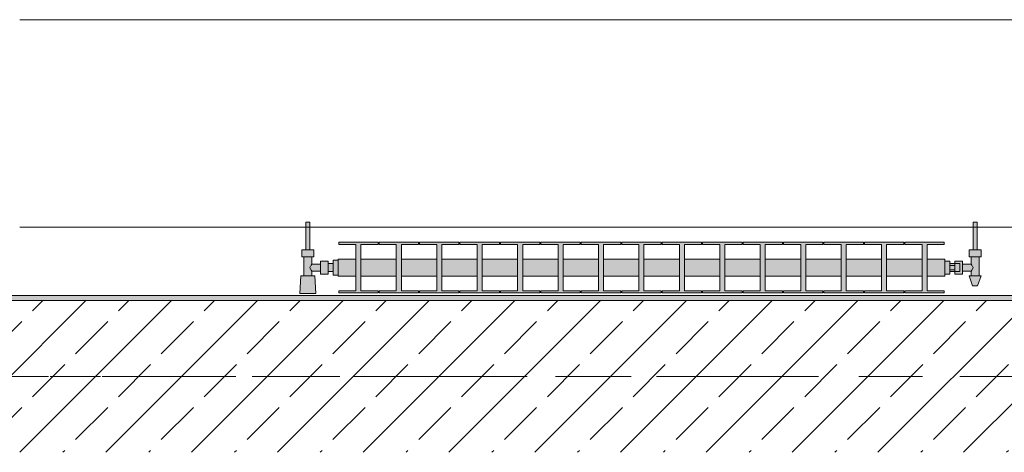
# Model space of a CAD drawing. Header units: metres. Extents: x -3.6 to 84.5, y -11 to 16.8.
# Tile 33 of 229: x 1.12 to 3.068, y 13 to 13.855. Entities that reach past the tile are written whole.
import ezdxf

# ---------------------------------------------------------------- set-up
doc = ezdxf.new("R2010")
doc.units = ezdxf.units.M
doc.header["$MEASUREMENT"] = 0
doc.linetypes.add('Achse', pattern=[0.2, 0.1, -0.05, 0, -0.05])
doc.linetypes.add('Strichlinie doppelt', pattern=[0.546806, 0.264583, -0.105833, 0.070556, -0.105833])
for name, color, linetype in [('451 - Universal.Achsen Raster', 7, 'Continuous'), ('604 - Struktur.Wand Aussen', 7, 'Continuous'), ('608 - Struktur.Träger', 7, 'Continuous'), ('801 - HKLSE.Heizung_ Klima_ Lüftung', 7, 'Continuous')]:
    doc.layers.add(name, color=color, linetype=linetype)

msp = doc.modelspace()

# ---------------------------------------------------------------- hatches: boundary and pattern name
at = {"layer": '608 - Struktur.Träger', "linetype": 'Continuous', "lineweight": 0, "true_color": 0x000000}
h = msp.add_hatch(dxfattribs=at)
h.set_pattern_fill('Gips_0001', color=18, style=0, pattern_type=2)
h.set_pattern_definition([(45, (0, 0), (-0.01767767, 0.01767767), [0, -0.025])])
h.paths.add_polyline_path([(0.69, 13.31), (0.69, 13.3), (3.97, 13.3), (3.97, 13.31)])
h = msp.add_hatch(dxfattribs=at)
h.set_pattern_fill('Beton__Stahlbeton_0001', color=18, style=0, pattern_type=2)
h.set_pattern_definition([(45, (0, 0), (-0.0848528, 0.0848528), []), (45, (-0.04243, 0.04243), (-0.0848528, 0.0848528), [0.09, -0.03])])
h.paths.add_polyline_path([(0.38, 13), (0.69, 13), (3.97, 13), (4.29, 13), (7.57, 13), (7.89, 13), (11.17, 13), (11.48, 13), (11.48, 13.3), (11.17, 13.3), (7.89, 13.3), (7.57, 13.3), (4.29, 13.3), (3.97, 13.3), (0.69, 13.3), (0.38, 13.3)])
at = {"layer": '801 - HKLSE.Heizung_ Klima_ Lüftung', "linetype": 'Continuous', "lineweight": 0, "true_color": 0x3a3a3a}
for points in [[(1.75, 13.3503), (1.75, 13.3797), (1.74, 13.3797), (1.74, 13.373), (1.73, 13.373), (1.73, 13.378), (1.715, 13.378), (1.715, 13.372), (1.698, 13.372), (1.698, 13.386), (1.702, 13.386), (1.702, 13.4), (1.694, 13.4), (1.694, 13.455), (1.686, 13.455), (1.686, 13.4), (1.678, 13.4), (1.678, 13.386), (1.682, 13.386), (1.682, 13.349), (1.676, 13.349), (1.674, 13.314), (1.706, 13.314), (1.704, 13.349), (1.698, 13.349), (1.698, 13.358), (1.715, 13.358), (1.715, 13.352), (1.73, 13.352), (1.73, 13.357), (1.74, 13.357), (1.74, 13.3503)], [(2.95, 13.352), (2.96, 13.352), (2.96, 13.357), (2.97, 13.357), (2.97, 13.352), (2.985, 13.352), (2.985, 13.358), (3.002, 13.358), (3.002, 13.349), (2.998, 13.349), (3.005, 13.329), (3.015, 13.329), (3.022, 13.349), (3.018, 13.349), (3.018, 13.386), (3.022, 13.386), (3.022, 13.4), (3.014, 13.4), (3.014, 13.455), (3.006, 13.455), (3.006, 13.4), (2.998, 13.4), (2.998, 13.386), (3.002, 13.386), (3.002, 13.372), (2.985, 13.372), (2.985, 13.378), (2.97, 13.378), (2.97, 13.373), (2.96, 13.373), (2.96, 13.378), (2.95, 13.378)], [(1.75, 13.3817), (1.75, 13.3483), (1.785, 13.3483), (1.785, 13.3192), (1.751, 13.3192), (1.751, 13.315), (1.829, 13.315), (1.829, 13.3192), (1.795, 13.3192), (1.795, 13.3483), (1.865, 13.3483), (1.865, 13.3192), (1.831, 13.3192), (1.831, 13.315), (1.909, 13.315), (1.909, 13.3192), (1.875, 13.3192), (1.875, 13.3483), (1.945, 13.3483), (1.945, 13.3192), (1.911, 13.3192), (1.911, 13.315), (1.989, 13.315), (1.989, 13.3192), (1.955, 13.3192), (1.955, 13.3483), (2.025, 13.3483), (2.025, 13.3192), (1.991, 13.3192), (1.991, 13.315), (2.069, 13.315), (2.069, 13.3192), (2.035, 13.3192), (2.035, 13.3483), (2.105, 13.3483), (2.105, 13.3192), (2.071, 13.3192), (2.071, 13.315), (2.149, 13.315), (2.149, 13.3192), (2.115, 13.3192), (2.115, 13.3483), (2.185, 13.3483), (2.185, 13.3192), (2.151, 13.3192), (2.151, 13.315), (2.229, 13.315), (2.229, 13.3192), (2.195, 13.3192), (2.195, 13.3483), (2.265, 13.3483), (2.265, 13.3192), (2.231, 13.3192), (2.231, 13.315), (2.309, 13.315), (2.309, 13.3192), (2.275, 13.3192), (2.275, 13.3483), (2.345, 13.3483), (2.345, 13.3192), (2.311, 13.3192), (2.311, 13.315), (2.389, 13.315), (2.389, 13.3192), (2.355, 13.3192), (2.355, 13.3483), (2.425, 13.3483), (2.425, 13.3192), (2.391, 13.3192), (2.391, 13.315), (2.469, 13.315), (2.469, 13.3192), (2.435, 13.3192), (2.435, 13.3483), (2.505, 13.3483), (2.505, 13.3192), (2.471, 13.3192), (2.471, 13.315), (2.549, 13.315), (2.549, 13.3192), (2.515, 13.3192), (2.515, 13.3483), (2.585, 13.3483), (2.585, 13.3192), (2.551, 13.3192), (2.551, 13.315), (2.629, 13.315), (2.629, 13.3192), (2.595, 13.3192), (2.595, 13.3483), (2.665, 13.3483), (2.665, 13.3192), (2.631, 13.3192), (2.631, 13.315), (2.709, 13.315), (2.709, 13.3192), (2.675, 13.3192), (2.675, 13.3483), (2.745, 13.3483), (2.745, 13.3192), (2.711, 13.3192), (2.711, 13.315), (2.789, 13.315), (2.789, 13.3192), (2.755, 13.3192), (2.755, 13.3483), (2.825, 13.3483), (2.825, 13.3192), (2.791, 13.3192), (2.791, 13.315), (2.869, 13.315), (2.869, 13.3192), (2.835, 13.3192), (2.835, 13.3483), (2.905, 13.3483), (2.905, 13.3192), (2.871, 13.3192), (2.871, 13.315), (2.949, 13.315), (2.949, 13.3192), (2.915, 13.3192), (2.915, 13.3483), (2.95, 13.3483), (2.95, 13.3817), (2.915, 13.3817), (2.915, 13.4108), (2.949, 13.4108), (2.949, 13.415), (2.871, 13.415), (2.871, 13.4108), (2.905, 13.4108), (2.905, 13.3817), (2.835, 13.3817), (2.835, 13.4108), (2.869, 13.4108), (2.869, 13.415), (2.791, 13.415), (2.791, 13.4108), (2.825, 13.4108), (2.825, 13.3817), (2.755, 13.3817), (2.755, 13.4108), (2.789, 13.4108), (2.789, 13.415), (2.711, 13.415), (2.711, 13.4108), (2.745, 13.4108), (2.745, 13.3817), (2.675, 13.3817), (2.675, 13.4108), (2.709, 13.4108), (2.709, 13.415), (2.631, 13.415), (2.631, 13.4108), (2.665, 13.4108), (2.665, 13.3817), (2.595, 13.3817), (2.595, 13.4108), (2.629, 13.4108), (2.629, 13.415), (2.551, 13.415), (2.551, 13.4108), (2.585, 13.4108), (2.585, 13.3817), (2.515, 13.3817), (2.515, 13.4108), (2.549, 13.4108), (2.549, 13.415), (2.471, 13.415), (2.471, 13.4108), (2.505, 13.4108), (2.505, 13.3817), (2.435, 13.3817), (2.435, 13.4108), (2.469, 13.4108), (2.469, 13.415), (2.391, 13.415), (2.391, 13.4108), (2.425, 13.4108), (2.425, 13.3817), (2.355, 13.3817), (2.355, 13.4108), (2.389, 13.4108), (2.389, 13.415), (2.311, 13.415), (2.311, 13.4108), (2.345, 13.4108), (2.345, 13.3817), (2.275, 13.3817), (2.275, 13.4108), (2.309, 13.4108), (2.309, 13.415), (2.231, 13.415), (2.231, 13.4108), (2.265, 13.4108), (2.265, 13.3817), (2.195, 13.3817), (2.195, 13.4108), (2.229, 13.4108), (2.229, 13.415), (2.151, 13.415), (2.151, 13.4108), (2.185, 13.4108), (2.185, 13.3817), (2.115, 13.3817), (2.115, 13.4108), (2.149, 13.4108), (2.149, 13.415), (2.071, 13.415), (2.071, 13.4108), (2.105, 13.4108), (2.105, 13.3817), (2.035, 13.3817), (2.035, 13.4108), (2.069, 13.4108), (2.069, 13.415), (1.991, 13.415), (1.991, 13.4108), (2.025, 13.4108), (2.025, 13.3817), (1.955, 13.3817), (1.955, 13.4108), (1.989, 13.4108), (1.989, 13.415), (1.911, 13.415), (1.911, 13.4108), (1.945, 13.4108), (1.945, 13.3817), (1.875, 13.3817), (1.875, 13.4108), (1.909, 13.4108), (1.909, 13.415), (1.831, 13.415), (1.831, 13.4108), (1.865, 13.4108), (1.865, 13.3817), (1.795, 13.3817), (1.795, 13.4108), (1.829, 13.4108), (1.829, 13.415), (1.751, 13.415), (1.751, 13.4108), (1.785, 13.4108), (1.785, 13.3817)]]:
    msp.add_hatch(color=250, dxfattribs=at).paths.add_polyline_path(points)

# ---------------------------------------------------------------- linework, layer by layer
at = {"layer": '451 - Universal.Achsen Raster', "color": 160, "linetype": 'Strichlinie doppelt', "lineweight": 9, "true_color": 0x3232ff}
msp.add_line((64.935, 13.15), (-3.175, 13.15), dxfattribs=at)
at = {"layer": '604 - Struktur.Wand Aussen', "color": 7, "linetype": 'Continuous', "lineweight": 13}
for p, q in [((3.52, 13.855), (1.12, 13.855)), ((1.12, 13.445), (3.52, 13.445))]:
    msp.add_line(p, q, dxfattribs=at)
at = {"layer": '608 - Struktur.Träger', "color": 7, "linetype": 'Continuous', "lineweight": 13}
for p, q in [((0.38, 13.31), (11.48, 13.31)), ((3.97, 13.3), (0.69, 13.3))]:
    msp.add_line(p, q, dxfattribs=at)
at = {"layer": '608 - Struktur.Träger', "color": 7, "linetype": 'Continuous', "lineweight": 5}
msp.add_line((3.97, 13.31), (0.69, 13.31), dxfattribs=at)
at = {"layer": '608 - Struktur.Träger', "color": 7, "linetype": 'Achse', "lineweight": 9}
msp.add_line((0.38, 13.15), (11.48, 13.15), dxfattribs=at)
at = {"layer": '801 - HKLSE.Heizung_ Klima_ Lüftung', "color": 7, "linetype": 'Continuous', "lineweight": 5, "true_color": 0xebebeb}
for p, q in [((1.6872, 13.455), (1.686, 13.455)), ((1.686, 13.455), (1.686, 13.4)), ((1.69, 13.455), (1.6872, 13.455)), ((1.6928, 13.455), (1.69, 13.455)), ((1.694, 13.455), (1.6928, 13.455)), ((1.694, 13.455), (1.694, 13.4)), ((3.006, 13.455), (3.0072, 13.455)), ((3.006, 13.455), (3.006, 13.4)), ((3.0072, 13.455), (3.01, 13.455)), ((3.01, 13.455), (3.0128, 13.455)), ((3.0128, 13.455), (3.014, 13.455)), ((3.014, 13.455), (3.014, 13.4)), ((1.751, 13.415), (1.751, 13.4108)), ((1.829, 13.415), (1.751, 13.415)), ((1.751, 13.415), (1.751, 13.4108)), ((1.751, 13.4108), (1.785, 13.4108)), ((1.785, 13.4108), (1.785, 13.3192)), ((1.795, 13.3192), (1.795, 13.4108)), ((1.795, 13.4108), (1.829, 13.4108)), ((1.829, 13.4108), (1.829, 13.415)), ((1.831, 13.415), (1.831, 13.4108)), ((1.909, 13.415), (1.831, 13.415)), ((1.831, 13.415), (1.831, 13.4108)), ((1.831, 13.4108), (1.865, 13.4108)), ((1.865, 13.4108), (1.865, 13.3192)), ((1.875, 13.3192), (1.875, 13.4108)), ((1.875, 13.4108), (1.909, 13.4108)), ((1.909, 13.4108), (1.909, 13.415)), ((1.909, 13.4108), (1.909, 13.415)), ((1.989, 13.415), (1.911, 13.415)), ((1.911, 13.415), (1.911, 13.4108)), ((1.911, 13.4108), (1.945, 13.4108)), ((1.945, 13.4108), (1.945, 13.3192)), ((1.955, 13.3192), (1.955, 13.4108)), ((1.955, 13.4108), (1.989, 13.4108)), ((1.989, 13.4108), (1.989, 13.415)), ((1.989, 13.4108), (1.989, 13.415)), ((2.069, 13.415), (1.991, 13.415)), ((1.991, 13.415), (1.991, 13.4108)), ((1.991, 13.4108), (2.025, 13.4108)), ((2.025, 13.4108), (2.025, 13.3192)), ((2.035, 13.3192), (2.035, 13.4108)), ((2.035, 13.4108), (2.069, 13.4108)), ((2.069, 13.4108), (2.069, 13.415)), ((2.071, 13.415), (2.071, 13.4108)), ((2.149, 13.415), (2.071, 13.415)), ((2.071, 13.415), (2.071, 13.4108)), ((2.071, 13.4108), (2.105, 13.4108)), ((2.105, 13.4108), (2.105, 13.3192)), ((2.115, 13.3192), (2.115, 13.4108)), ((2.115, 13.4108), (2.149, 13.4108)), ((2.149, 13.4108), (2.149, 13.415)), ((2.149, 13.4108), (2.149, 13.415)), ((2.229, 13.415), (2.151, 13.415)), ((2.151, 13.415), (2.151, 13.4108)), ((2.151, 13.4108), (2.185, 13.4108)), ((2.185, 13.4108), (2.185, 13.3192)), ((2.195, 13.3192), (2.195, 13.4108)), ((2.195, 13.4108), (2.229, 13.4108)), ((2.229, 13.4108), (2.229, 13.415)), ((2.231, 13.415), (2.231, 13.4108)), ((2.309, 13.415), (2.231, 13.415)), ((2.231, 13.415), (2.231, 13.4108)), ((2.231, 13.4108), (2.265, 13.4108)), ((2.265, 13.4108), (2.265, 13.3192)), ((2.275, 13.3192), (2.275, 13.4108)), ((2.275, 13.4108), (2.309, 13.4108)), ((2.309, 13.4108), (2.309, 13.415)), ((2.389, 13.415), (2.311, 13.415)), ((2.311, 13.415), (2.311, 13.4108)), ((2.311, 13.4108), (2.345, 13.4108)), ((2.345, 13.4108), (2.345, 13.3192)), ((2.355, 13.3192), (2.355, 13.4108)), ((2.355, 13.4108), (2.389, 13.4108)), ((2.389, 13.4108), (2.389, 13.415)), ((2.389, 13.4108), (2.389, 13.415)), ((2.469, 13.415), (2.391, 13.415)), ((2.391, 13.415), (2.391, 13.4108)), ((2.391, 13.4108), (2.425, 13.4108)), ((2.425, 13.4108), (2.425, 13.3192)), ((2.435, 13.3192), (2.435, 13.4108)), ((2.435, 13.4108), (2.469, 13.4108)), ((2.469, 13.4108), (2.469, 13.415)), ((2.469, 13.4108), (2.469, 13.415)), ((2.471, 13.415), (2.471, 13.4108)), ((2.549, 13.415), (2.471, 13.415)), ((2.471, 13.415), (2.471, 13.4108)), ((2.471, 13.4108), (2.505, 13.4108)), ((2.505, 13.4108), (2.505, 13.3192)), ((2.515, 13.3192), (2.515, 13.4108)), ((2.515, 13.4108), (2.549, 13.4108)), ((2.549, 13.4108), (2.549, 13.415)), ((2.629, 13.415), (2.551, 13.415)), ((2.551, 13.415), (2.551, 13.4108)), ((2.551, 13.4108), (2.585, 13.4108)), ((2.585, 13.4108), (2.585, 13.3192)), ((2.595, 13.3192), (2.595, 13.4108)), ((2.595, 13.4108), (2.629, 13.4108)), ((2.629, 13.4108), (2.629, 13.415)), ((2.709, 13.415), (2.631, 13.415)), ((2.631, 13.415), (2.631, 13.4108)), ((2.631, 13.4108), (2.665, 13.4108)), ((2.665, 13.4108), (2.665, 13.3192)), ((2.675, 13.3192), (2.675, 13.4108)), ((2.675, 13.4108), (2.709, 13.4108)), ((2.709, 13.4108), (2.709, 13.415)), ((2.709, 13.4108), (2.709, 13.415)), ((2.711, 13.415), (2.711, 13.4108)), ((2.789, 13.415), (2.711, 13.415)), ((2.711, 13.415), (2.711, 13.4108)), ((2.711, 13.4108), (2.745, 13.4108)), ((2.745, 13.4108), (2.745, 13.3192)), ((2.755, 13.3192), (2.755, 13.4108)), ((2.755, 13.4108), (2.789, 13.4108)), ((2.789, 13.4108), (2.789, 13.415)), ((2.791, 13.415), (2.791, 13.4108)), ((2.869, 13.415), (2.791, 13.415)), ((2.791, 13.415), (2.791, 13.4108)), ((2.791, 13.4108), (2.825, 13.4108)), ((2.825, 13.4108), (2.825, 13.3192)), ((2.835, 13.3192), (2.835, 13.4108)), ((2.835, 13.4108), (2.869, 13.4108)), ((2.869, 13.4108), (2.869, 13.415)), ((2.869, 13.4108), (2.869, 13.415)), ((2.871, 13.415), (2.871, 13.4108)), ((2.949, 13.415), (2.871, 13.415)), ((2.871, 13.415), (2.871, 13.4108)), ((2.871, 13.4108), (2.905, 13.4108)), ((2.905, 13.4108), (2.905, 13.3192)), ((2.915, 13.3192), (2.915, 13.4108)), ((2.915, 13.4108), (2.949, 13.4108)), ((2.949, 13.4108), (2.949, 13.415)), ((1.684, 13.4), (1.678, 13.4)), ((1.678, 13.4), (1.678, 13.386)), ((1.684, 13.386), (1.678, 13.386)), ((1.682, 13.386), (1.682, 13.349)), ((1.696, 13.4), (1.684, 13.4)), ((1.696, 13.386), (1.684, 13.386)), ((1.6872, 13.4), (1.686, 13.4)), ((1.69, 13.4), (1.6872, 13.4)), ((1.6928, 13.4), (1.69, 13.4)), ((1.694, 13.4), (1.6928, 13.4)), ((1.702, 13.4), (1.696, 13.4)), ((1.702, 13.386), (1.696, 13.386)), ((1.698, 13.386), (1.698, 13.372)), ((1.702, 13.4), (1.702, 13.386)), ((1.75, 13.3817), (1.75, 13.3768)), ((1.75, 13.3817), (1.785, 13.3817)), ((1.795, 13.3817), (1.865, 13.3817)), ((1.875, 13.3817), (1.945, 13.3817)), ((1.955, 13.3817), (2.025, 13.3817)), ((2.035, 13.3817), (2.105, 13.3817)), ((2.115, 13.3817), (2.185, 13.3817)), ((2.195, 13.3817), (2.265, 13.3817)), ((2.275, 13.3817), (2.345, 13.3817)), ((2.355, 13.3817), (2.425, 13.3817)), ((2.435, 13.3817), (2.505, 13.3817)), ((2.515, 13.3817), (2.585, 13.3817)), ((2.595, 13.3817), (2.665, 13.3817)), ((2.675, 13.3817), (2.745, 13.3817)), ((2.755, 13.3817), (2.825, 13.3817)), ((2.835, 13.3817), (2.905, 13.3817)), ((2.915, 13.3817), (2.95, 13.3817)), ((2.95, 13.3817), (2.95, 13.3768)), ((2.998, 13.4), (3.004, 13.4)), ((2.998, 13.4), (2.998, 13.386)), ((2.998, 13.386), (3.004, 13.386)), ((3.002, 13.386), (3.002, 13.372)), ((3.004, 13.4), (3.016, 13.4)), ((3.004, 13.386), (3.016, 13.386)), ((3.006, 13.4), (3.0072, 13.4)), ((3.0072, 13.4), (3.01, 13.4)), ((3.01, 13.4), (3.0128, 13.4)), ((3.0128, 13.4), (3.014, 13.4)), ((3.016, 13.4), (3.022, 13.4)), ((3.016, 13.386), (3.022, 13.386)), ((3.018, 13.386), (3.018, 13.349)), ((3.022, 13.4), (3.022, 13.386)), ((1.6953, 13.3679), (1.6939, 13.365)), ((1.6939, 13.365), (1.6953, 13.3621)), ((1.6963, 13.3699), (1.6958, 13.3689)), ((1.698, 13.372), (1.6963, 13.3699)), ((1.698, 13.372), (1.715, 13.372)), ((1.715, 13.378), (1.715, 13.3715)), ((1.715, 13.378), (1.73, 13.378)), ((1.715, 13.3715), (1.715, 13.3585)), ((1.73, 13.378), (1.73, 13.3715)), ((1.73, 13.373), (1.74, 13.373)), ((1.73, 13.3715), (1.73, 13.3585)), ((1.74, 13.3797), (1.74, 13.365)), ((1.74, 13.3797), (1.75, 13.3797)), ((1.74, 13.3797), (1.74, 13.365)), ((1.74, 13.3797), (1.75, 13.3797)), ((1.74, 13.373), (1.74, 13.3707)), ((1.74, 13.3707), (1.74, 13.365)), ((1.74, 13.365), (1.74, 13.3503)), ((1.74, 13.365), (1.74, 13.3503)), ((1.74, 13.365), (1.74, 13.3593)), ((1.75, 13.3768), (1.75, 13.365)), ((1.75, 13.365), (1.75, 13.3532)), ((2.95, 13.378), (2.96, 13.378)), ((2.95, 13.3768), (2.95, 13.365)), ((2.95, 13.365), (2.95, 13.3532)), ((2.96, 13.378), (2.96, 13.365)), ((2.97, 13.373), (2.96, 13.373)), ((2.96, 13.3693), (2.97, 13.3693)), ((2.96, 13.365), (2.96, 13.352)), ((2.97, 13.373), (2.97, 13.378)), ((2.97, 13.378), (2.97, 13.3715)), ((2.985, 13.378), (2.97, 13.378)), ((2.97, 13.373), (2.97, 13.3707)), ((2.97, 13.373), (2.98, 13.373)), ((2.97, 13.373), (2.97, 13.3707)), ((2.97, 13.3715), (2.97, 13.3693)), ((2.97, 13.3707), (2.97, 13.365)), ((2.97, 13.3707), (2.97, 13.3693)), ((2.97, 13.3693), (2.97, 13.365)), ((2.97, 13.365), (2.97, 13.3607)), ((2.97, 13.365), (2.97, 13.3593)), ((2.98, 13.373), (2.98, 13.3707)), ((2.98, 13.3707), (2.98, 13.365)), ((2.98, 13.365), (2.98, 13.3593)), ((2.985, 13.378), (2.985, 13.3715)), ((3.002, 13.372), (2.985, 13.372)), ((2.985, 13.3715), (2.985, 13.3585)), ((3.002, 13.372), (3.0037, 13.3699)), ((3.0037, 13.3699), (3.0042, 13.3689)), ((3.0047, 13.3679), (3.0061, 13.365)), ((3.0061, 13.365), (3.0047, 13.3621)), ((1.676, 13.349), (1.674, 13.314)), ((1.6801, 13.349), (1.676, 13.349)), ((1.69, 13.349), (1.6801, 13.349)), ((1.6999, 13.349), (1.69, 13.349)), ((1.6958, 13.3611), (1.6963, 13.3601)), ((1.6963, 13.3601), (1.698, 13.358)), ((1.698, 13.358), (1.698, 13.349)), ((1.698, 13.358), (1.715, 13.358)), ((1.704, 13.349), (1.6999, 13.349)), ((1.704, 13.349), (1.706, 13.314)), ((1.715, 13.3585), (1.715, 13.352)), ((1.715, 13.352), (1.73, 13.352)), ((1.73, 13.3585), (1.73, 13.352)), ((1.73, 13.357), (1.74, 13.357)), ((1.74, 13.3593), (1.74, 13.357)), ((1.74, 13.3503), (1.75, 13.3503)), ((1.74, 13.3503), (1.75, 13.3503)), ((1.74, 13.3503), (1.75, 13.3503)), ((1.74, 13.3503), (1.75, 13.3503)), ((1.75, 13.3532), (1.75, 13.3483)), ((1.75, 13.3483), (1.785, 13.3483)), ((1.795, 13.3483), (1.865, 13.3483)), ((1.875, 13.3483), (1.945, 13.3483)), ((1.955, 13.3483), (2.025, 13.3483)), ((2.035, 13.3483), (2.105, 13.3483)), ((2.115, 13.3483), (2.185, 13.3483)), ((2.195, 13.3483), (2.265, 13.3483)), ((2.275, 13.3483), (2.345, 13.3483)), ((2.355, 13.3483), (2.425, 13.3483)), ((2.435, 13.3483), (2.505, 13.3483)), ((2.515, 13.3483), (2.585, 13.3483)), ((2.595, 13.3483), (2.665, 13.3483)), ((2.675, 13.3483), (2.745, 13.3483)), ((2.755, 13.3483), (2.825, 13.3483)), ((2.835, 13.3483), (2.905, 13.3483)), ((2.915, 13.3483), (2.95, 13.3483)), ((2.95, 13.3532), (2.95, 13.3483)), ((2.95, 13.352), (2.96, 13.352)), ((2.95, 13.352), (2.96, 13.352)), ((2.95, 13.352), (2.96, 13.352)), ((2.95, 13.352), (2.96, 13.352)), ((2.96, 13.3607), (2.97, 13.3607)), ((2.97, 13.357), (2.96, 13.357)), ((2.97, 13.3607), (2.97, 13.3585)), ((2.97, 13.3607), (2.97, 13.3593)), ((2.97, 13.3593), (2.97, 13.357)), ((2.97, 13.3593), (2.97, 13.357)), ((2.97, 13.3585), (2.97, 13.352)), ((2.97, 13.357), (2.98, 13.357)), ((2.97, 13.352), (2.97, 13.357)), ((2.985, 13.352), (2.97, 13.352)), ((2.98, 13.3593), (2.98, 13.357)), ((2.985, 13.3585), (2.985, 13.352)), ((3.002, 13.358), (2.985, 13.358)), ((2.998, 13.349), (3.0015, 13.349)), ((2.998, 13.349), (3.005, 13.329)), ((3.0015, 13.349), (3.01, 13.349)), ((3.0037, 13.3601), (3.002, 13.358)), ((3.002, 13.358), (3.002, 13.349)), ((3.0042, 13.3611), (3.0037, 13.3601)), ((3.01, 13.349), (3.0185, 13.349)), ((3.022, 13.349), (3.015, 13.329)), ((3.0185, 13.349), (3.022, 13.349)), ((3.005, 13.329), (3.0065, 13.329)), ((3.0065, 13.329), (3.01, 13.329)), ((3.01, 13.329), (3.0135, 13.329)), ((3.0135, 13.329), (3.015, 13.329)), ((1.6787, 13.314), (1.674, 13.314)), ((1.674, 13.314), (1.6787, 13.314)), ((1.69, 13.314), (1.6787, 13.314)), ((1.6787, 13.314), (1.69, 13.314)), ((1.7013, 13.314), (1.69, 13.314)), ((1.69, 13.314), (1.7013, 13.314)), ((1.7013, 13.314), (1.706, 13.314)), ((1.706, 13.314), (1.7013, 13.314)), ((1.751, 13.3192), (1.751, 13.315)), ((1.785, 13.3192), (1.751, 13.3192)), ((1.751, 13.3192), (1.751, 13.315)), ((1.751, 13.315), (1.829, 13.315)), ((1.751, 13.315), (1.829, 13.315)), ((1.829, 13.3192), (1.795, 13.3192)), ((1.829, 13.315), (1.829, 13.3192)), ((1.831, 13.3192), (1.831, 13.315)), ((1.865, 13.3192), (1.831, 13.3192)), ((1.831, 13.3192), (1.831, 13.315)), ((1.831, 13.315), (1.909, 13.315)), ((1.831, 13.315), (1.909, 13.315)), ((1.909, 13.3192), (1.875, 13.3192)), ((1.909, 13.315), (1.909, 13.3192)), ((1.909, 13.315), (1.909, 13.3192)), ((1.945, 13.3192), (1.911, 13.3192)), ((1.911, 13.3192), (1.911, 13.315)), ((1.911, 13.315), (1.989, 13.315)), ((1.911, 13.315), (1.989, 13.315)), ((1.989, 13.3192), (1.955, 13.3192)), ((1.989, 13.315), (1.989, 13.3192)), ((1.989, 13.315), (1.989, 13.3192)), ((2.025, 13.3192), (1.991, 13.3192)), ((1.991, 13.3192), (1.991, 13.315)), ((1.991, 13.315), (2.069, 13.315)), ((1.991, 13.315), (2.069, 13.315)), ((2.069, 13.3192), (2.035, 13.3192)), ((2.069, 13.315), (2.069, 13.3192)), ((2.071, 13.3192), (2.071, 13.315)), ((2.105, 13.3192), (2.071, 13.3192)), ((2.071, 13.3192), (2.071, 13.315)), ((2.071, 13.315), (2.149, 13.315)), ((2.071, 13.315), (2.149, 13.315)), ((2.149, 13.3192), (2.115, 13.3192)), ((2.149, 13.315), (2.149, 13.3192)), ((2.149, 13.315), (2.149, 13.3192)), ((2.185, 13.3192), (2.151, 13.3192)), ((2.151, 13.3192), (2.151, 13.315)), ((2.151, 13.315), (2.229, 13.315)), ((2.151, 13.315), (2.229, 13.315)), ((2.229, 13.3192), (2.195, 13.3192)), ((2.229, 13.315), (2.229, 13.3192)), ((2.231, 13.3192), (2.231, 13.315)), ((2.265, 13.3192), (2.231, 13.3192)), ((2.231, 13.3192), (2.231, 13.315)), ((2.231, 13.315), (2.309, 13.315)), ((2.231, 13.315), (2.309, 13.315)), ((2.309, 13.3192), (2.275, 13.3192)), ((2.309, 13.315), (2.309, 13.3192)), ((2.345, 13.3192), (2.311, 13.3192)), ((2.311, 13.3192), (2.311, 13.315)), ((2.311, 13.315), (2.389, 13.315)), ((2.311, 13.315), (2.389, 13.315)), ((2.389, 13.3192), (2.355, 13.3192)), ((2.389, 13.315), (2.389, 13.3192)), ((2.389, 13.315), (2.389, 13.3192)), ((2.425, 13.3192), (2.391, 13.3192)), ((2.391, 13.3192), (2.391, 13.315)), ((2.391, 13.315), (2.469, 13.315)), ((2.391, 13.315), (2.469, 13.315)), ((2.469, 13.3192), (2.435, 13.3192)), ((2.469, 13.315), (2.469, 13.3192)), ((2.469, 13.315), (2.469, 13.3192)), ((2.471, 13.3192), (2.471, 13.315)), ((2.505, 13.3192), (2.471, 13.3192)), ((2.471, 13.3192), (2.471, 13.315)), ((2.471, 13.315), (2.549, 13.315)), ((2.471, 13.315), (2.549, 13.315)), ((2.549, 13.3192), (2.515, 13.3192)), ((2.549, 13.315), (2.549, 13.3192)), ((2.585, 13.3192), (2.551, 13.3192)), ((2.551, 13.3192), (2.551, 13.315)), ((2.551, 13.315), (2.629, 13.315)), ((2.551, 13.315), (2.629, 13.315)), ((2.629, 13.3192), (2.595, 13.3192)), ((2.629, 13.315), (2.629, 13.3192)), ((2.665, 13.3192), (2.631, 13.3192)), ((2.631, 13.3192), (2.631, 13.315)), ((2.631, 13.315), (2.709, 13.315)), ((2.631, 13.315), (2.709, 13.315)), ((2.709, 13.3192), (2.675, 13.3192)), ((2.709, 13.315), (2.709, 13.3192)), ((2.709, 13.315), (2.709, 13.3192)), ((2.711, 13.3192), (2.711, 13.315)), ((2.745, 13.3192), (2.711, 13.3192)), ((2.711, 13.3192), (2.711, 13.315)), ((2.711, 13.315), (2.789, 13.315)), ((2.711, 13.315), (2.789, 13.315)), ((2.789, 13.3192), (2.755, 13.3192)), ((2.789, 13.315), (2.789, 13.3192)), ((2.791, 13.3192), (2.791, 13.315)), ((2.825, 13.3192), (2.791, 13.3192)), ((2.791, 13.3192), (2.791, 13.315)), ((2.791, 13.315), (2.869, 13.315)), ((2.791, 13.315), (2.869, 13.315)), ((2.869, 13.3192), (2.835, 13.3192)), ((2.869, 13.315), (2.869, 13.3192)), ((2.869, 13.315), (2.869, 13.3192)), ((2.871, 13.3192), (2.871, 13.315)), ((2.905, 13.3192), (2.871, 13.3192)), ((2.871, 13.3192), (2.871, 13.315)), ((2.871, 13.315), (2.949, 13.315)), ((2.871, 13.315), (2.949, 13.315)), ((2.949, 13.3192), (2.915, 13.3192)), ((2.949, 13.315), (2.949, 13.3192))]:
    msp.add_line(p, q, dxfattribs=at)

doc.saveas('drawing.dxf')
